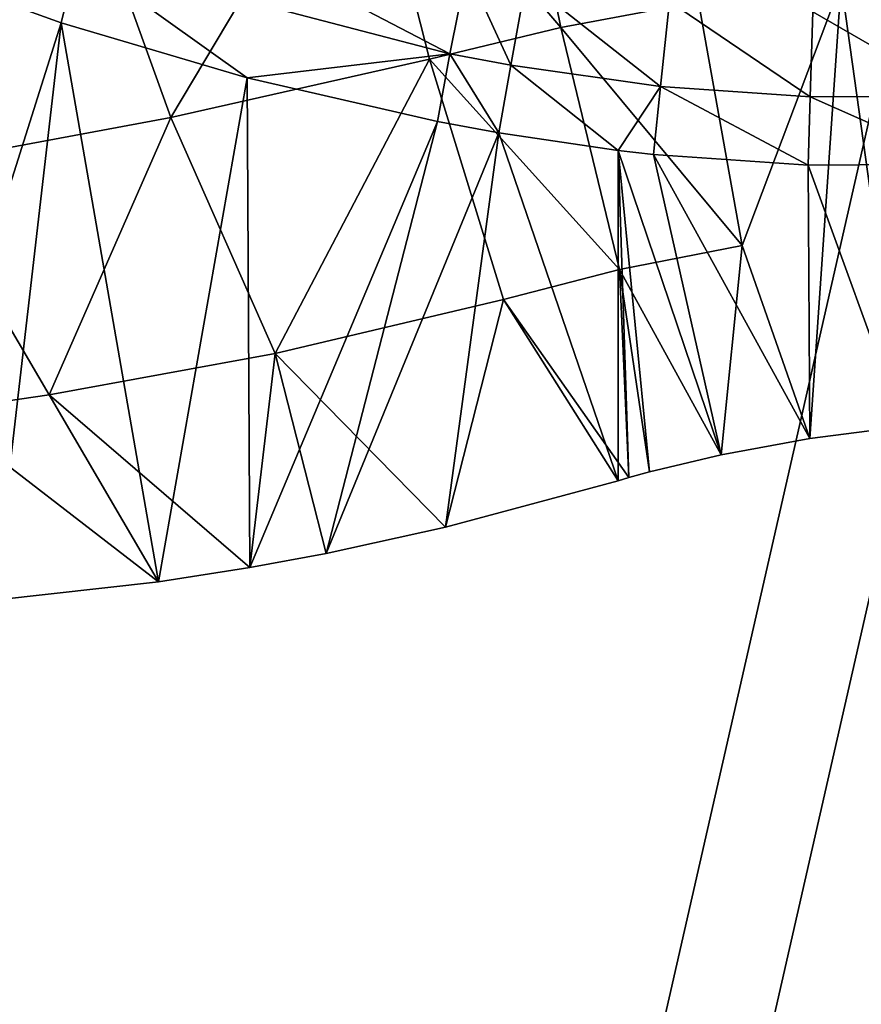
# Model space of a CAD drawing. Header units: millimetres. Extents: x 72 to 222, y 2 to 836.
# Tile 55 of 177: x 154.18 to 156.52, y 85.99 to 88.73. Entities that reach past the tile are written whole.
import ezdxf

# ---------------------------------------------------------------- set-up
doc = ezdxf.new("R2010")
doc.units = ezdxf.units.MM
doc.header["$LTSCALE"] = 25.4
doc.layers.get('0').update_dxf_attribs({"true_color": 0xff5454})

# ---------------------------------------------------------------- blocks, each defined once
blk = doc.blocks.new('MONO-I-GOLD-7714.STL')
at = {"color": 250, "true_color": 0x262626}
mesh = blk.add_polyface(dxfattribs=at)
corners = [(72.7735, 16.266, 58.9439), (71.7946, 252.4463, 58.9439), (71.7946, 22.4463, 58.9439), (72.7735, 258.6266, 58.9439), (75.6143, 10.6906, 58.9439), (75.6143, 264.202, 58.9439), (80.0389, 6.266, 58.9439), (80.0389, 268.6266, 58.9439), (85.6143, 3.4252, 58.9439), (85.6143, 271.4674, 58.9439), (91.7946, 2.4463, 58.9439), (91.7946, 272.4463, 58.9439), (201.7946, 2.4463, 58.9439), (141.7946, 252.4463, 58.9439), (142.4645, 249.9463, 58.9439), (144.2946, 248.1162, 58.9439), (146.7946, 247.4463, 58.9439), (149.2946, 248.1162, 58.9439), (151.1247, 249.9463, 58.9439), (151.7946, 252.4463, 58.9439), (144.2946, 256.7764, 58.9439), (201.7946, 272.4463, 58.9439), (142.4645, 254.9463, 58.9439), (146.7946, 257.4463, 58.9439), (149.2946, 256.7764, 58.9439), (151.1247, 254.9463, 58.9439), (207.975, 3.4252, 58.9439), (207.975, 271.4674, 58.9439), (213.5503, 6.266, 58.9439), (213.5503, 268.6266, 58.9439), (217.975, 10.6906, 58.9439), (217.975, 264.202, 58.9439), (220.8158, 16.266, 58.9439), (220.8158, 258.6266, 58.9439), (221.7946, 22.4463, 58.9439), (221.7946, 252.4463, 58.9439)]
mesh.append_faces([[corners[k] for k in face] for face in [(0, 1, 2), (33, 34, 35)]], dxfattribs={"vtx0": -1, "color": 250})
mesh.append_faces([[corners[k] for k in face] for face in [(1, 0, 3), (3, 4, 5), (5, 6, 7), (7, 8, 9), (9, 10, 11), (13, 12, 14), (14, 12, 15), (15, 12, 16), (16, 12, 17), (17, 12, 18), (18, 12, 19), (11, 20, 21), (20, 11, 22), (22, 11, 13), (21, 26, 27), (27, 28, 29), (29, 30, 31), (31, 32, 33)]], dxfattribs={"vtx0": -1, "vtx1": -1, "color": 250})
mesh.append_faces([[corners[k] for k in face] for face in [(11, 12, 13), (21, 19, 12)]], dxfattribs={"vtx0": -1, "vtx1": -1, "vtx2": -1, "color": 250})
mesh.append_faces([[corners[k] for k in face] for face in [(3, 0, 4), (5, 4, 6), (7, 6, 8), (9, 8, 10), (11, 10, 12), (21, 20, 23), (21, 23, 24), (21, 24, 25), (21, 25, 19), (21, 12, 26), (27, 26, 28), (29, 28, 30), (31, 30, 32), (33, 32, 34)]], dxfattribs={"vtx0": -1, "vtx2": -1, "color": 250})
mesh = blk.add_polyface(dxfattribs=at)
corners = [(72.7735, 258.6266, 55.9439), (71.7946, 22.4463, 55.9439), (71.7946, 252.4463, 55.9439), (72.7735, 16.266, 55.9439), (75.6143, 264.202, 55.9439), (75.6143, 10.6906, 55.9439), (80.0389, 268.6266, 55.9439), (80.0389, 6.266, 55.9439), (85.6143, 271.4674, 55.9439), (85.6143, 3.4252, 55.9439), (91.7946, 272.4463, 55.9439), (91.7946, 2.4463, 55.9439), (141.7946, 252.4463, 55.9439), (142.4645, 254.9463, 55.9439), (144.2946, 256.7764, 55.9439), (201.7946, 272.4463, 55.9439), (146.7946, 257.4463, 55.9439), (149.2946, 256.7764, 55.9439), (151.1247, 254.9463, 55.9439), (151.7946, 252.4463, 55.9439), (201.7946, 2.4463, 55.9439), (142.4645, 249.9463, 55.9439), (144.2946, 248.1162, 55.9439), (146.7946, 247.4463, 55.9439), (149.2946, 248.1162, 55.9439), (151.1247, 249.9463, 55.9439), (207.975, 271.4674, 55.9439), (207.975, 3.4252, 55.9439), (213.5503, 268.6266, 55.9439), (213.5503, 6.266, 55.9439), (217.975, 264.202, 55.9439), (217.975, 10.6906, 55.9439), (220.8158, 258.6266, 55.9439), (220.8158, 16.266, 55.9439), (221.7946, 252.4463, 55.9439), (221.7946, 22.4463, 55.9439)]
mesh.append_faces([[corners[k] for k in face] for face in [(0, 1, 2), (33, 34, 35)]], dxfattribs={"vtx0": -1, "color": 250})
mesh.append_faces([[corners[k] for k in face] for face in [(1, 0, 3), (3, 4, 5), (5, 6, 7), (7, 8, 9), (9, 10, 11), (12, 10, 13), (13, 10, 14), (14, 15, 16), (16, 15, 17), (17, 15, 18), (18, 15, 19), (20, 26, 27), (27, 28, 29), (29, 30, 31), (31, 32, 33)]], dxfattribs={"vtx0": -1, "vtx1": -1, "color": 250})
mesh.append_faces([[corners[k] for k in face] for face in [(11, 10, 12), (20, 19, 15)]], dxfattribs={"vtx0": -1, "vtx1": -1, "vtx2": -1, "color": 250})
mesh.append_faces([[corners[k] for k in face] for face in [(3, 0, 4), (5, 4, 6), (7, 6, 8), (9, 8, 10), (14, 10, 15), (12, 20, 11), (20, 12, 21), (20, 21, 22), (20, 22, 23), (20, 23, 24), (20, 24, 25), (20, 25, 19), (20, 15, 26), (27, 26, 28), (29, 28, 30), (31, 30, 32), (33, 32, 34)]], dxfattribs={"vtx0": -1, "vtx2": -1, "color": 250})
mesh = blk.add_polyface(dxfattribs=at)
corners = [(129.4669, 98.2775, 1252.088), (130.1911, 101.4948, 1250.1351), (129.9391, 105.5707, 1247.6165), (131.2339, 94.3882, 1254.5494), (131.3189, 97.5427, 1252.6108), (133.7937, 90.8443, 1256.8285), (133.2838, 93.849, 1254.9595), (136.0191, 90.5395, 1257.1008), (137.0643, 87.7595, 1258.8519), (139.4316, 87.7268, 1258.9622), (140.9404, 85.2331, 1260.5547), (143.405, 85.5069, 1260.48), (145.2974, 83.3462, 1261.8821), (147.8041, 83.9552, 1261.6027), (149.9954, 82.1594, 1262.7915), (152.4791, 83.1246, 1262.2919), (154.8834, 81.711, 1263.2535), (157.2708, 83.0434, 1262.5243), (159.8041, 82.0153, 1263.2535), (162.0159, 83.7144, 1262.2919), (164.5996, 83.0626, 1262.7915), (166.5529, 85.1146, 1261.6027), (169.1155, 84.8191, 1261.8821), (170.7273, 87.1965, 1260.48), (173.2069, 87.2285, 1260.5547), (174.397, 89.8892, 1258.9622), (176.7422, 90.2133, 1258.8519), (177.4369, 93.1008, 1257.1008), (179.6077, 93.6775, 1256.8285), (179.7435, 96.7221, 1254.9595), (181.7114, 97.5098, 1254.5494), (181.2384, 100.6298, 1252.6108), (181.8706, 104.6908, 1250.1351), (182.9857, 101.5871, 1252.088), (182.9101, 109.9487, 1246.938), (183.3896, 105.7783, 1249.5234), (163.0978, 126.5291, 1235.9772), (164.1966, 127.5991, 1235.3604), (163.0147, 127.8731, 1235.1467), (164.0055, 126.3063, 1236.1488), (168.4046, 124.7546, 1237.2715), (168.7425, 126.0561, 1236.4832), (172.3781, 122.5347, 1238.7893), (172.8757, 123.8405, 1238.0044), (175.7906, 119.722, 1240.6506), (176.4634, 121.0236, 1239.8751), (178.5259, 116.4125, 1242.7921), (179.3904, 117.6958, 1242.035), (180.4908, 112.7188, 1245.1406), (181.5626, 113.9642, 1244.4148), (181.6185, 108.7667, 1247.6165), (128.5497, 102.3869, 1249.5234), (129.3542, 110.7356, 1244.4148), (128.5117, 106.5846, 1246.938), (131.05, 114.7064, 1242.035), (130.5713, 109.6317, 1245.1406), (132.0661, 113.5394, 1242.7921), (133.5447, 118.3694, 1239.8751), (134.3728, 117.1607, 1240.6506), (136.758, 121.6069, 1238.0044), (137.4127, 120.3724, 1238.7893), (140.5868, 124.3149, 1236.4832), (141.0824, 123.065, 1237.2715), (144.9079, 126.4063, 1235.3604), (145.2568, 125.1469, 1236.1488), (146.0471, 126.8238, 1235.1467), (146.1302, 125.4798, 1235.9772)]
mesh.append_faces([[corners[k] for k in face] for face in [(34, 33, 35), (36, 37, 38), (51, 52, 53), (65, 64, 66)]], dxfattribs={"vtx0": -1, "color": 250})
mesh.append_faces([[corners[k] for k in face] for face in [(1, 3, 4), (4, 5, 6), (6, 5, 7), (7, 8, 9), (9, 10, 11), (11, 12, 13), (13, 14, 15), (15, 16, 17), (17, 18, 19), (19, 20, 21), (21, 22, 23), (23, 24, 25), (25, 26, 27), (27, 28, 29), (29, 30, 31), (31, 30, 32), (37, 40, 41), (41, 42, 43), (43, 44, 45), (45, 46, 47), (47, 48, 49), (49, 50, 34), (52, 2, 54), (54, 56, 57), (57, 58, 59), (59, 60, 61), (61, 62, 63), (63, 64, 65)]], dxfattribs={"vtx0": -1, "vtx1": -1, "color": 250})
mesh.append_faces([[corners[k] for k in face] for face in [(32, 33, 34), (52, 0, 2)]], dxfattribs={"vtx0": -1, "vtx1": -1, "vtx2": -1, "color": 250})
mesh.append_faces([[corners[k] for k in face] for face in [(0, 1, 2), (1, 0, 3), (4, 3, 5), (7, 5, 8), (9, 8, 10), (11, 10, 12), (13, 12, 14), (15, 14, 16), (17, 16, 18), (19, 18, 20), (21, 20, 22), (23, 22, 24), (25, 24, 26), (27, 26, 28), (29, 28, 30), (32, 30, 33), (37, 36, 39), (37, 39, 40), (41, 40, 42), (43, 42, 44), (45, 44, 46), (47, 46, 48), (49, 48, 50), (34, 50, 32), (52, 51, 0), (54, 2, 55), (54, 55, 56), (57, 56, 58), (59, 58, 60), (61, 60, 62), (63, 62, 64)]], dxfattribs={"vtx0": -1, "vtx2": -1, "color": 250})
at = {"color": 18, "true_color": 0x000000}
mesh = blk.add_polyface(dxfattribs=at)
corners = [(131.2796, 101.1034, 1250.4175), (131.0594, 106.9702, 1246.7976), (130.9307, 104.0262, 1248.605), (131.663, 109.879, 1245.03), (132.0993, 98.2575, 1252.2006), (132.7302, 112.697, 1243.3359), (133.3741, 95.5431, 1253.92), (134.2405, 115.3703, 1241.7478), (135.0798, 93.012, 1255.5431), (136.165, 117.8479, 1240.2959), (137.1836, 90.7126, 1257.0386), (138.4669, 120.0823, 1239.0081), (139.6454, 88.6889, 1258.3781), (141.1023, 122.0308, 1237.9089), (142.418, 86.9795, 1259.5359), (144.0207, 123.6562, 1237.0194), (145.4485, 85.6172, 1260.4899), (147.1663, 124.9274, 1236.3567), (148.679, 84.628, 1261.2218), (147.7887, 114.862, 1242.5764), (162.7601, 115.7878, 1242.5764), (152.0476, 84.0308, 1261.7177), (155.4899, 83.837, 1261.9679), (158.9402, 84.0504, 1261.9679), (162.3325, 84.6668, 1261.7177), (165.6018, 85.6745, 1261.2218), (165.4159, 124.9793, 1237.0194), (168.5123, 123.7259, 1237.9089), (168.6858, 87.0542, 1260.4899), (171.3676, 122.1169, 1239.0081), (171.5253, 88.7795, 1259.5359), (173.9273, 120.1832, 1240.2959), (174.0662, 90.8175, 1258.3781), (176.1425, 117.9616, 1241.7478), (176.2599, 93.1291, 1257.0386), (177.9706, 115.4947, 1243.3359), (178.0644, 95.6702, 1255.5431), (179.3769, 112.8297, 1245.03), (179.4452, 98.3922, 1253.92), (180.3344, 110.0174, 1246.7976), (180.3759, 101.243, 1252.2006), (180.8248, 107.1117, 1248.605), (180.8387, 104.1682, 1250.4175), (162.1376, 125.8533, 1236.3567)]
mesh.append_faces([[corners[k] for k in face] for face in [(0, 1, 2), (41, 40, 42)]], dxfattribs={"vtx0": -1, "color": 18})
mesh.append_faces([[corners[k] for k in face] for face in [(1, 0, 3), (3, 4, 5), (5, 6, 7), (7, 8, 9), (9, 10, 11), (11, 12, 13), (13, 14, 15), (15, 16, 17), (17, 18, 19), (19, 18, 20), (26, 25, 27), (27, 28, 29), (29, 30, 31), (31, 32, 33), (33, 34, 35), (35, 36, 37), (37, 38, 39), (39, 40, 41)]], dxfattribs={"vtx0": -1, "vtx1": -1, "color": 18})
mesh.append_faces([[corners[k] for k in face] for face in [(20, 25, 26)]], dxfattribs={"vtx0": -1, "vtx1": -1, "vtx2": -1, "color": 18})
mesh.append_faces([[corners[k] for k in face] for face in [(3, 0, 4), (5, 4, 6), (7, 6, 8), (9, 8, 10), (11, 10, 12), (13, 12, 14), (15, 14, 16), (17, 16, 18), (20, 18, 21), (20, 21, 22), (20, 22, 23), (20, 23, 24), (20, 24, 25), (27, 25, 28), (29, 28, 30), (31, 30, 32), (33, 32, 34), (35, 34, 36), (37, 36, 38), (39, 38, 40)]], dxfattribs={"vtx0": -1, "vtx2": -1, "color": 18})
mesh.append_faces([[corners[k] for k in face] for face in [(26, 43, 20)]], dxfattribs={"vtx2": -1, "color": 18})
mesh = blk.add_polyface(dxfattribs=at)
corners = [(165.4807, 123.9315, 1235.3171), (162.8249, 114.74, 1240.8741), (162.2025, 124.8054, 1234.6543), (131.1242, 105.9223, 1245.0953), (131.3444, 100.0555, 1248.7152), (130.9955, 102.9783, 1246.9027), (131.7278, 108.8311, 1243.3278), (132.1641, 97.2096, 1250.4983), (132.795, 111.6491, 1241.6337), (133.4389, 94.4952, 1252.2178), (134.3053, 114.3224, 1240.0455), (135.1446, 91.9641, 1253.8408), (136.2298, 116.8, 1238.5936), (137.2484, 89.6647, 1255.3363), (138.5318, 119.0344, 1237.3058), (139.7102, 87.641, 1256.6758), (141.1671, 120.9829, 1236.2067), (142.4828, 85.9316, 1257.8336), (144.0855, 122.6083, 1235.3171), (145.5134, 84.5693, 1258.7876), (147.2311, 123.8795, 1234.6543), (148.7438, 83.5801, 1259.5195), (147.8535, 113.8141, 1240.8741), (152.1124, 82.9829, 1260.0154), (155.5547, 82.7892, 1260.2656), (159.005, 83.0025, 1260.2656), (162.3973, 83.6189, 1260.0154), (165.6666, 84.6266, 1259.5195), (168.5771, 122.678, 1236.2067), (168.7506, 86.0063, 1258.7876), (171.4324, 121.069, 1237.3058), (171.5901, 87.7317, 1257.8336), (173.9921, 119.1353, 1238.5936), (174.131, 89.7696, 1256.6758), (176.2073, 116.9137, 1240.0455), (176.3247, 92.0812, 1255.3363), (178.0354, 114.4468, 1241.6337), (178.1292, 94.6223, 1253.8408), (179.4417, 111.7818, 1243.3278), (179.51, 97.3443, 1252.2178), (180.3992, 108.9695, 1245.0953), (180.4407, 100.1951, 1250.4983), (180.8896, 106.0638, 1246.9027), (180.9035, 103.1203, 1248.7152)]
mesh.append_faces([[corners[k] for k in face] for face in [(0, 1, 2), (3, 4, 5), (41, 42, 43)]], dxfattribs={"vtx0": -1, "color": 18})
mesh.append_faces([[corners[k] for k in face] for face in [(4, 6, 7), (7, 8, 9), (9, 10, 11), (11, 12, 13), (13, 14, 15), (15, 16, 17), (17, 18, 19), (19, 20, 21), (21, 1, 23), (23, 1, 24), (24, 1, 25), (25, 1, 26), (26, 1, 27), (27, 28, 29), (29, 30, 31), (31, 32, 33), (33, 34, 35), (35, 36, 37), (37, 38, 39), (39, 40, 41)]], dxfattribs={"vtx0": -1, "vtx1": -1, "color": 18})
mesh.append_faces([[corners[k] for k in face] for face in [(27, 1, 0)]], dxfattribs={"vtx0": -1, "vtx1": -1, "vtx2": -1, "color": 18})
mesh.append_faces([[corners[k] for k in face] for face in [(4, 3, 6), (7, 6, 8), (9, 8, 10), (11, 10, 12), (13, 12, 14), (15, 14, 16), (17, 16, 18), (19, 18, 20), (21, 20, 22), (21, 22, 1), (27, 0, 28), (29, 28, 30), (31, 30, 32), (33, 32, 34), (35, 34, 36), (37, 36, 38), (39, 38, 40), (41, 40, 42)]], dxfattribs={"vtx0": -1, "vtx2": -1, "color": 18})
at = {"color": 250, "true_color": 0x262626}
mesh = blk.add_polyface(dxfattribs=at)
corners = [(152.9845, 72.7998, 1145.3025), (154.9299, 120.8952, 1222.0983), (157.8623, 73.4783, 1145.0704), (150.0522, 120.2167, 1222.3303)]
mesh.append_faces([[corners[k] for k in face] for face in [(0, 1, 2), (1, 0, 3)]], dxfattribs={"vtx0": -1, "color": 250})
mesh = blk.add_polyface(dxfattribs=at)
corners = [(154.9299, 120.8952, 1222.0983), (162.7864, 73.406, 1145.3025), (157.8623, 73.4783, 1145.0704), (159.8541, 120.8229, 1222.3303)]
mesh.append_faces([[corners[k] for k in face] for face in [(0, 1, 2), (1, 0, 3)]], dxfattribs={"vtx0": -1, "color": 250})
mesh = blk.add_polyface(dxfattribs=at)
corners = [(155.0087, 119.6209, 1222.8857), (152.3859, 84.6317, 1167.3687), (157.131, 85.3027, 1167.1362), (150.2636, 118.95, 1223.1182)]
mesh.append_faces([[corners[k] for k in face] for face in [(0, 1, 2), (1, 0, 3)]], dxfattribs={"vtx0": -1, "color": 250})
mesh = blk.add_polyface(dxfattribs=at)
corners = [(161.9227, 85.2215, 1167.3687), (155.0087, 119.6209, 1222.8857), (157.131, 85.3027, 1167.1362), (159.8004, 119.5397, 1223.1182)]
mesh.append_faces([[corners[k] for k in face] for face in [(0, 1, 2), (1, 0, 3)]], dxfattribs={"vtx0": -1, "color": 250})
at = {"color": 18, "true_color": 0x000000}
mesh = blk.add_polyface(dxfattribs=at)
corners = [(155.6835, 88.7125, 1257.5492), (155.1322, 89.3566, 1256.9493), (155.5339, 89.449, 1257.0901)]
mesh.append_faces([[corners[k] for k in face] for face in [(0, 1, 2)]], dxfattribs={"color": 18})
mesh = blk.add_polyface(dxfattribs=at)
corners = [(156.0664, 88.784, 1257.6537), (155.6835, 88.7125, 1257.5492), (155.5339, 89.449, 1257.0901)]
mesh.append_faces([[corners[k] for k in face] for face in [(0, 1, 2)]], dxfattribs={"color": 18})
mesh = blk.add_polyface(dxfattribs=at)
corners = [(155.1322, 89.3566, 1256.9493), (154.599, 88.4622, 1257.1006), (154.3398, 89.1823, 1256.6475)]
mesh.append_faces([[corners[k] for k in face] for face in [(0, 1, 2)]], dxfattribs={"color": 18})
mesh = blk.add_polyface(dxfattribs=at)
corners = [(155.3185, 88.6245, 1257.4071), (154.599, 88.4622, 1257.1006), (155.1322, 89.3566, 1256.9493)]
mesh.append_faces([[corners[k] for k in face] for face in [(0, 1, 2)]], dxfattribs={"color": 18})
mesh = blk.add_polyface(dxfattribs=at)
corners = [(155.6835, 88.7125, 1257.5492), (155.3185, 88.6245, 1257.4071), (155.1322, 89.3566, 1256.9493)]
mesh.append_faces([[corners[k] for k in face] for face in [(0, 1, 2)]], dxfattribs={"color": 18})
mesh = blk.add_polyface(dxfattribs=at)
corners = [(154.3398, 89.1823, 1256.6475), (153.8866, 88.3297, 1256.7819), (153.5546, 89.0334, 1256.3361)]
mesh.append_faces([[corners[k] for k in face] for face in [(0, 1, 2)]], dxfattribs={"color": 18})
mesh = blk.add_polyface(dxfattribs=at)
corners = [(154.599, 88.4622, 1257.1006), (153.8866, 88.3297, 1256.7819), (154.3398, 89.1823, 1256.6475)]
mesh.append_faces([[corners[k] for k in face] for face in [(0, 1, 2)]], dxfattribs={"color": 18})
mesh = blk.add_polyface(dxfattribs=at)
corners = [(155.3752, 88.6391, 1259.5308), (154.4124, 89.141, 1259.512), (154.3399, 88.9103, 1259.4657)]
mesh.append_faces([[corners[k] for k in face] for face in [(0, 1, 2)]], dxfattribs={"color": 18})
mesh = blk.add_polyface(dxfattribs=at)
corners = [(155.4219, 88.8742, 1259.573), (154.4124, 89.141, 1259.512), (155.3752, 88.6391, 1259.5308)]
mesh.append_faces([[corners[k] for k in face] for face in [(0, 1, 2)]], dxfattribs={"color": 18})
mesh = blk.add_polyface(dxfattribs=at)
corners = [(154.3399, 88.9103, 1259.4657), (153.8191, 88.8972, 1259.2488), (154.2939, 88.7251, 1259.3103)]
mesh.append_faces([[corners[k] for k in face] for face in [(0, 1, 2)]], dxfattribs={"color": 18})
mesh = blk.add_polyface(dxfattribs=at)
corners = [(154.8115, 88.5721, 1259.3558), (154.3399, 88.9103, 1259.4657), (154.2939, 88.7251, 1259.3103)]
mesh.append_faces([[corners[k] for k in face] for face in [(0, 1, 2)]], dxfattribs={"color": 18})
mesh = blk.add_polyface(dxfattribs=at)
corners = [(155.3752, 88.6391, 1259.5308), (154.3399, 88.9103, 1259.4657), (154.8115, 88.5721, 1259.3558)]
mesh.append_faces([[corners[k] for k in face] for face in [(0, 1, 2)]], dxfattribs={"color": 18})
mesh = blk.add_polyface(dxfattribs=at)
corners = [(154.2939, 88.7251, 1259.3103), (153.8191, 88.8972, 1259.2488), (153.7803, 87.0994, 1256.9565)]
mesh.append_faces([[corners[k] for k in face] for face in [(0, 1, 2)]], dxfattribs={"color": 18})
mesh = blk.add_polyface(dxfattribs=at)
corners = [(155.5445, 88.6075, 1259.5334), (155.4219, 88.8742, 1259.573), (155.3752, 88.6391, 1259.5308)]
mesh.append_faces([[corners[k] for k in face] for face in [(0, 1, 2)]], dxfattribs={"color": 18})
mesh = blk.add_polyface(dxfattribs=at)
corners = [(155.587, 88.843, 1259.5752), (155.4219, 88.8742, 1259.573), (155.5445, 88.6075, 1259.5334)]
mesh.append_faces([[corners[k] for k in face] for face in [(0, 1, 2)]], dxfattribs={"color": 18})
mesh = blk.add_polyface(dxfattribs=at)
corners = [(156.8672, 88.8688, 1257.7391), (156.6351, 87.602, 1258.4867), (156.463, 88.8362, 1257.717)]
mesh.append_faces([[corners[k] for k in face] for face in [(0, 1, 2)]], dxfattribs={"color": 18})
mesh = blk.add_polyface(dxfattribs=at)
corners = [(155.9608, 88.5483, 1259.5365), (155.587, 88.843, 1259.5752), (155.5445, 88.6075, 1259.5334), (155.9859, 88.7843, 1259.5778)]
mesh.append_faces([[corners[k] for k in face] for face in [(0, 1, 2), (1, 0, 3)]], dxfattribs={"vtx0": -1, "color": 18})
mesh = blk.add_polyface(dxfattribs=at)
corners = [(156.463, 88.8362, 1257.717), (156.1875, 88.1061, 1258.0756), (156.0664, 88.784, 1257.6537)]
mesh.append_faces([[corners[k] for k in face] for face in [(0, 1, 2)]], dxfattribs={"color": 18})
mesh = blk.add_polyface(dxfattribs=at)
corners = [(156.463, 88.8362, 1257.717), (156.3762, 87.5683, 1258.438), (156.1875, 88.1061, 1258.0756)]
mesh.append_faces([[corners[k] for k in face] for face in [(0, 1, 2)]], dxfattribs={"color": 18})
mesh = blk.add_polyface(dxfattribs=at)
corners = [(156.6351, 87.602, 1258.4867), (156.3762, 87.5683, 1258.438), (156.463, 88.8362, 1257.717)]
mesh.append_faces([[corners[k] for k in face] for face in [(0, 1, 2)]], dxfattribs={"color": 18})
mesh = blk.add_polyface(dxfattribs=at)
corners = [(156.1875, 88.1061, 1258.0756), (155.6835, 88.7125, 1257.5492), (156.0664, 88.784, 1257.6537)]
mesh.append_faces([[corners[k] for k in face] for face in [(0, 1, 2)]], dxfattribs={"color": 18})
mesh = blk.add_polyface(dxfattribs=at)
corners = [(156.3766, 88.5196, 1259.5389), (155.9859, 88.7843, 1259.5778), (155.9608, 88.5483, 1259.5365), (156.3843, 88.7555, 1259.58)]
mesh.append_faces([[corners[k] for k in face] for face in [(0, 1, 2), (1, 0, 3)]], dxfattribs={"vtx0": -1, "color": 18})
mesh = blk.add_polyface(dxfattribs=at)
corners = [(156.7913, 88.5211, 1259.5408), (156.3843, 88.7555, 1259.58), (156.3766, 88.5196, 1259.5389), (156.7817, 88.7565, 1259.5817)]
mesh.append_faces([[corners[k] for k in face] for face in [(0, 1, 2), (1, 0, 3)]], dxfattribs={"vtx0": -1, "color": 18})
mesh = blk.add_polyface(dxfattribs=at)
corners = [(154.2939, 88.7251, 1259.3103), (153.7803, 87.0994, 1256.9565), (154.1078, 87.1187, 1257.1803)]
mesh.append_faces([[corners[k] for k in face] for face in [(0, 1, 2)]], dxfattribs={"color": 18})
mesh = blk.add_polyface(dxfattribs=at)
corners = [(154.2939, 88.7251, 1259.3103), (154.1078, 87.1187, 1257.1803), (154.5649, 87.1696, 1257.4786)]
mesh.append_faces([[corners[k] for k in face] for face in [(0, 1, 2)]], dxfattribs={"color": 18})
mesh = blk.add_polyface(dxfattribs=at)
corners = [(154.8115, 88.5721, 1259.3558), (154.2939, 88.7251, 1259.3103), (154.5649, 87.1696, 1257.4786)]
mesh.append_faces([[corners[k] for k in face] for face in [(0, 1, 2)]], dxfattribs={"color": 18})
mesh = blk.add_polyface(dxfattribs=at)
corners = [(155.8469, 88.0386, 1257.9703), (155.3185, 88.6245, 1257.4071), (155.6835, 88.7125, 1257.5492)]
mesh.append_faces([[corners[k] for k in face] for face in [(0, 1, 2)]], dxfattribs={"color": 18})
mesh = blk.add_polyface(dxfattribs=at)
corners = [(156.1875, 88.1061, 1258.0756), (155.8469, 88.0386, 1257.9703), (155.6835, 88.7125, 1257.5492)]
mesh.append_faces([[corners[k] for k in face] for face in [(0, 1, 2)]], dxfattribs={"color": 18})
mesh = blk.add_polyface(dxfattribs=at)
corners = [(155.3752, 88.6391, 1259.5308), (154.8115, 88.5721, 1259.3558), (155.3402, 88.4509, 1259.3805)]
mesh.append_faces([[corners[k] for k in face] for face in [(0, 1, 2)]], dxfattribs={"color": 18})
mesh = blk.add_polyface(dxfattribs=at)
corners = [(155.5114, 88.419, 1259.3839), (155.3752, 88.6391, 1259.5308), (155.3402, 88.4509, 1259.3805)]
mesh.append_faces([[corners[k] for k in face] for face in [(0, 1, 2)]], dxfattribs={"color": 18})
mesh = blk.add_polyface(dxfattribs=at)
corners = [(155.5445, 88.6075, 1259.5334), (155.3752, 88.6391, 1259.5308), (155.5114, 88.419, 1259.3839)]
mesh.append_faces([[corners[k] for k in face] for face in [(0, 1, 2)]], dxfattribs={"color": 18})
mesh = blk.add_polyface(dxfattribs=at)
corners = [(155.3185, 88.6245, 1257.4071), (154.8889, 87.8055, 1257.5159), (154.599, 88.4622, 1257.1006)]
mesh.append_faces([[corners[k] for k in face] for face in [(0, 1, 2)]], dxfattribs={"color": 18})
mesh = blk.add_polyface(dxfattribs=at)
corners = [(155.5241, 87.9552, 1257.8269), (154.8889, 87.8055, 1257.5159), (155.3185, 88.6245, 1257.4071)]
mesh.append_faces([[corners[k] for k in face] for face in [(0, 1, 2)]], dxfattribs={"color": 18})
mesh = blk.add_polyface(dxfattribs=at)
corners = [(155.8469, 88.0386, 1257.9703), (155.5241, 87.9552, 1257.8269), (155.3185, 88.6245, 1257.4071), (155.8725, 87.46, 1258.2477)]
mesh.append_faces([[corners[k] for k in face] for face in [(0, 1, 2), (1, 0, 3)]], dxfattribs={"vtx0": -1, "color": 18})
mesh = blk.add_polyface(dxfattribs=at)
corners = [(155.843, 88.3698, 1259.3881), (155.5445, 88.6075, 1259.5334), (155.5114, 88.419, 1259.3839)]
mesh.append_faces([[corners[k] for k in face] for face in [(0, 1, 2)]], dxfattribs={"color": 18})
mesh = blk.add_polyface(dxfattribs=at)
corners = [(155.9608, 88.5483, 1259.5365), (155.5445, 88.6075, 1259.5334), (155.843, 88.3698, 1259.3881)]
mesh.append_faces([[corners[k] for k in face] for face in [(0, 1, 2)]], dxfattribs={"color": 18})
mesh = blk.add_polyface(dxfattribs=at)
corners = [(154.8115, 88.5721, 1259.3558), (154.5649, 87.1696, 1257.4786), (154.8186, 87.2094, 1257.6375)]
mesh.append_faces([[corners[k] for k in face] for face in [(0, 1, 2)]], dxfattribs={"color": 18})
mesh = blk.add_polyface(dxfattribs=at)
corners = [(155.3402, 88.4509, 1259.3805), (154.8115, 88.5721, 1259.3558), (154.8186, 87.2094, 1257.6375)]
mesh.append_faces([[corners[k] for k in face] for face in [(0, 1, 2)]], dxfattribs={"color": 18})
mesh = blk.add_polyface(dxfattribs=at)
corners = [(155.9608, 88.5483, 1259.5365), (155.843, 88.3698, 1259.3881), (155.9413, 88.3588, 1259.389)]
mesh.append_faces([[corners[k] for k in face] for face in [(0, 1, 2)]], dxfattribs={"color": 18})
mesh = blk.add_polyface(dxfattribs=at)
corners = [(156.3709, 88.3297, 1259.3927), (155.9608, 88.5483, 1259.5365), (155.9413, 88.3588, 1259.389)]
mesh.append_faces([[corners[k] for k in face] for face in [(0, 1, 2)]], dxfattribs={"color": 18})
mesh = blk.add_polyface(dxfattribs=at)
corners = [(156.3766, 88.5196, 1259.5389), (155.9608, 88.5483, 1259.5365), (156.3709, 88.3297, 1259.3927)]
mesh.append_faces([[corners[k] for k in face] for face in [(0, 1, 2)]], dxfattribs={"color": 18})
mesh = blk.add_polyface(dxfattribs=at)
corners = [(156.7995, 88.3316, 1259.3951), (156.3766, 88.5196, 1259.5389), (156.3709, 88.3297, 1259.3927), (156.7913, 88.5211, 1259.5408)]
mesh.append_faces([[corners[k] for k in face] for face in [(0, 1, 2), (1, 0, 3)]], dxfattribs={"vtx0": -1, "color": 18})
mesh = blk.add_polyface(dxfattribs=at)
corners = [(154.599, 88.4622, 1257.1006), (154.2605, 87.69, 1257.1899), (153.8866, 88.3297, 1256.7819)]
mesh.append_faces([[corners[k] for k in face] for face in [(0, 1, 2)]], dxfattribs={"color": 18})
mesh = blk.add_polyface(dxfattribs=at)
corners = [(154.8889, 87.8055, 1257.5159), (154.2605, 87.69, 1257.1899), (154.599, 88.4622, 1257.1006)]
mesh.append_faces([[corners[k] for k in face] for face in [(0, 1, 2)]], dxfattribs={"color": 18})
mesh = blk.add_polyface(dxfattribs=at)
corners = [(155.3402, 88.4509, 1259.3805), (154.8186, 87.2094, 1257.6375), (155.0305, 87.249, 1257.7666)]
mesh.append_faces([[corners[k] for k in face] for face in [(0, 1, 2)]], dxfattribs={"color": 18})
mesh = blk.add_polyface(dxfattribs=at)
corners = [(155.5114, 88.419, 1259.3839), (155.3402, 88.4509, 1259.3805), (155.0305, 87.249, 1257.7666)]
mesh.append_faces([[corners[k] for k in face] for face in [(0, 1, 2)]], dxfattribs={"color": 18})
mesh = blk.add_polyface(dxfattribs=at)
corners = [(155.5114, 88.419, 1259.3839), (155.0305, 87.249, 1257.7666), (155.3628, 87.3221, 1257.9625)]
mesh.append_faces([[corners[k] for k in face] for face in [(0, 1, 2)]], dxfattribs={"color": 18})
mesh = blk.add_polyface(dxfattribs=at)
corners = [(155.5114, 88.419, 1259.3839), (155.3628, 87.3221, 1257.9625), (155.8426, 87.4513, 1258.2317)]
mesh.append_faces([[corners[k] for k in face] for face in [(0, 1, 2)]], dxfattribs={"color": 18})
mesh = blk.add_polyface(dxfattribs=at)
corners = [(155.843, 88.3698, 1259.3881), (155.5114, 88.419, 1259.3839), (155.8426, 87.4513, 1258.2317)]
mesh.append_faces([[corners[k] for k in face] for face in [(0, 1, 2)]], dxfattribs={"color": 18})
mesh = blk.add_polyface(dxfattribs=at)
corners = [(155.843, 88.3698, 1259.3881), (155.8426, 87.4513, 1258.2317), (155.8725, 87.46, 1258.2477)]
mesh.append_faces([[corners[k] for k in face] for face in [(0, 1, 2)]], dxfattribs={"color": 18})
mesh = blk.add_polyface(dxfattribs=at)
corners = [(155.843, 88.3698, 1259.3881), (155.8725, 87.46, 1258.2477), (155.9301, 87.476, 1258.2769)]
mesh.append_faces([[corners[k] for k in face] for face in [(0, 1, 2)]], dxfattribs={"color": 18})
mesh = blk.add_polyface(dxfattribs=at)
corners = [(155.843, 88.3698, 1259.3881), (155.9301, 87.476, 1258.2769), (156.1289, 87.5234, 1258.3618)]
mesh.append_faces([[corners[k] for k in face] for face in [(0, 1, 2)]], dxfattribs={"color": 18})
mesh = blk.add_polyface(dxfattribs=at)
corners = [(155.9413, 88.3588, 1259.389), (155.843, 88.3698, 1259.3881), (156.1289, 87.5234, 1258.3618)]
mesh.append_faces([[corners[k] for k in face] for face in [(0, 1, 2)]], dxfattribs={"color": 18})
mesh = blk.add_polyface(dxfattribs=at)
corners = [(155.9413, 88.3588, 1259.389), (156.1289, 87.5234, 1258.3618), (156.3762, 87.5683, 1258.438)]
mesh.append_faces([[corners[k] for k in face] for face in [(0, 1, 2)]], dxfattribs={"color": 18})
mesh = blk.add_polyface(dxfattribs=at)
corners = [(156.3709, 88.3297, 1259.3927), (155.9413, 88.3588, 1259.389), (156.3762, 87.5683, 1258.438)]
mesh.append_faces([[corners[k] for k in face] for face in [(0, 1, 2)]], dxfattribs={"color": 18})
mesh = blk.add_polyface(dxfattribs=at)
corners = [(156.7995, 88.3316, 1259.3951), (156.3709, 88.3297, 1259.3927), (156.6351, 87.602, 1258.4867)]
mesh.append_faces([[corners[k] for k in face] for face in [(0, 1, 2)]], dxfattribs={"color": 18})
mesh = blk.add_polyface(dxfattribs=at)
corners = [(156.3709, 88.3297, 1259.3927), (156.3762, 87.5683, 1258.438), (156.6351, 87.602, 1258.4867)]
mesh.append_faces([[corners[k] for k in face] for face in [(0, 1, 2)]], dxfattribs={"color": 18})
mesh = blk.add_polyface(dxfattribs=at)
corners = [(154.2605, 87.69, 1257.1899), (153.9495, 87.6452, 1257.0217), (153.8866, 88.3297, 1256.7819)]
mesh.append_faces([[corners[k] for k in face] for face in [(0, 1, 2)]], dxfattribs={"color": 18})
mesh = blk.add_polyface(dxfattribs=at)
corners = [(156.1875, 88.1061, 1258.0756), (156.1289, 87.5234, 1258.3618), (155.8469, 88.0386, 1257.9703)]
mesh.append_faces([[corners[k] for k in face] for face in [(0, 1, 2)]], dxfattribs={"color": 18})
mesh = blk.add_polyface(dxfattribs=at)
corners = [(156.3762, 87.5683, 1258.438), (156.1289, 87.5234, 1258.3618), (156.1875, 88.1061, 1258.0756)]
mesh.append_faces([[corners[k] for k in face] for face in [(0, 1, 2)]], dxfattribs={"color": 18})
mesh = blk.add_polyface(dxfattribs=at)
corners = [(156.1289, 87.5234, 1258.3618), (155.9301, 87.476, 1258.2769), (155.8469, 88.0386, 1257.9703)]
mesh.append_faces([[corners[k] for k in face] for face in [(0, 1, 2)]], dxfattribs={"color": 18})
mesh = blk.add_polyface(dxfattribs=at)
corners = [(155.9301, 87.476, 1258.2769), (155.8725, 87.46, 1258.2477), (155.8469, 88.0386, 1257.9703)]
mesh.append_faces([[corners[k] for k in face] for face in [(0, 1, 2)]], dxfattribs={"color": 18})
mesh = blk.add_polyface(dxfattribs=at)
corners = [(155.5241, 87.9552, 1257.8269), (155.3628, 87.3221, 1257.9625), (154.8889, 87.8055, 1257.5159)]
mesh.append_faces([[corners[k] for k in face] for face in [(0, 1, 2)]], dxfattribs={"color": 18})
mesh = blk.add_polyface(dxfattribs=at)
corners = [(155.8426, 87.4513, 1258.2317), (155.3628, 87.3221, 1257.9625), (155.5241, 87.9552, 1257.8269)]
mesh.append_faces([[corners[k] for k in face] for face in [(0, 1, 2)]], dxfattribs={"color": 18})
mesh = blk.add_polyface(dxfattribs=at)
corners = [(155.8725, 87.46, 1258.2477), (155.8426, 87.4513, 1258.2317), (155.5241, 87.9552, 1257.8269)]
mesh.append_faces([[corners[k] for k in face] for face in [(0, 1, 2)]], dxfattribs={"color": 18})
mesh = blk.add_polyface(dxfattribs=at)
corners = [(154.8889, 87.8055, 1257.5159), (154.8186, 87.2094, 1257.6375), (154.2605, 87.69, 1257.1899)]
mesh.append_faces([[corners[k] for k in face] for face in [(0, 1, 2)]], dxfattribs={"color": 18})
mesh = blk.add_polyface(dxfattribs=at)
corners = [(155.0305, 87.249, 1257.7666), (154.8186, 87.2094, 1257.6375), (154.8889, 87.8055, 1257.5159)]
mesh.append_faces([[corners[k] for k in face] for face in [(0, 1, 2)]], dxfattribs={"color": 18})
mesh = blk.add_polyface(dxfattribs=at)
corners = [(155.3628, 87.3221, 1257.9625), (155.0305, 87.249, 1257.7666), (154.8889, 87.8055, 1257.5159)]
mesh.append_faces([[corners[k] for k in face] for face in [(0, 1, 2)]], dxfattribs={"color": 18})
mesh = blk.add_polyface(dxfattribs=at)
corners = [(154.5649, 87.1696, 1257.4786), (153.9495, 87.6452, 1257.0217), (154.2605, 87.69, 1257.1899)]
mesh.append_faces([[corners[k] for k in face] for face in [(0, 1, 2)]], dxfattribs={"color": 18})
mesh = blk.add_polyface(dxfattribs=at)
corners = [(154.8186, 87.2094, 1257.6375), (154.5649, 87.1696, 1257.4786), (154.2605, 87.69, 1257.1899)]
mesh.append_faces([[corners[k] for k in face] for face in [(0, 1, 2)]], dxfattribs={"color": 18})
mesh = blk.add_polyface(dxfattribs=at)
corners = [(154.5649, 87.1696, 1257.4786), (154.1078, 87.1187, 1257.1803), (153.9495, 87.6452, 1257.0217)]
mesh.append_faces([[corners[k] for k in face] for face in [(0, 1, 2)]], dxfattribs={"color": 18})

msp = doc.modelspace()

# ---------------------------------------------------------------- block references
at = {"color": 0}
msp.add_blockref('MONO-I-GOLD-7714.STL', (0, 0), dxfattribs=at)

doc.saveas('drawing.dxf')
